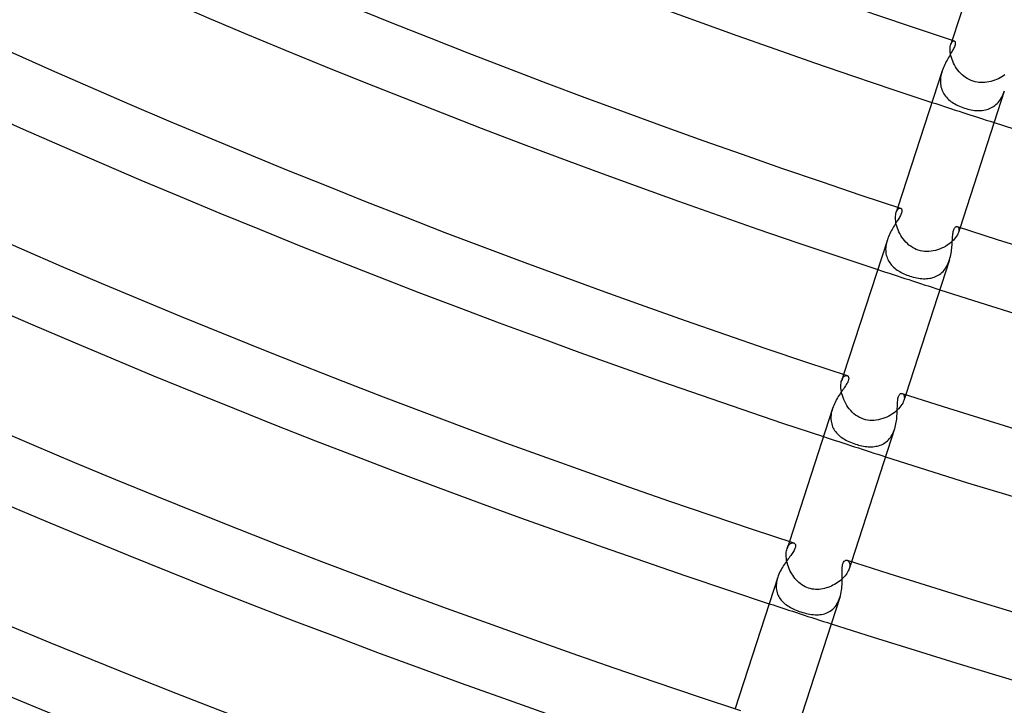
# Model space of a CAD drawing. Header units: millimetres. Extents: x -660 to 660, y -630 to 630.
# Tile 38 of 125: x -218 to -157, y -528 to -486. Entities that reach past the tile are written whole.
import ezdxf

# ---------------------------------------------------------------- set-up
doc = ezdxf.new("R2010")
doc.units = ezdxf.units.MM
doc.layers.add('HIDDEN', color=7, linetype='Continuous')
doc.layers.add('THICK', color=7, linetype='Continuous')

msp = doc.modelspace()

# ---------------------------------------------------------------- linework, layer by layer
at = {"layer": 'HIDDEN'}
for p, q in [((-160.504, -487.508), (-160.585, -487.759)), ((-160.56, -487.694), (-160.531, -487.641)), ((-160.531, -487.641), (-160.5, -487.6)), ((-160.5, -487.6), (-160.468, -487.571)), ((-160.468, -487.571), (-160.435, -487.553)), ((-160.435, -487.553), (-160.405, -487.546)), ((-160.405, -487.546), (-160.376, -487.55)), ((-160.627, -488.059), (-160.624, -487.972)), ((-160.624, -488.153), (-160.627, -488.059)), ((-160.624, -487.972), (-160.616, -487.893)), ((-160.615, -488.251), (-160.624, -488.153)), ((-160.616, -487.893), (-160.603, -487.822)), ((-160.599, -488.354), (-160.615, -488.251)), ((-160.603, -487.822), (-160.585, -487.758)), ((-160.585, -487.758), (-160.56, -487.694)), ((-160.576, -488.461), (-160.599, -488.354)), ((-160.546, -488.572), (-160.576, -488.461)), ((-160.51, -488.683), (-160.546, -488.572)), ((-160.466, -488.795), (-160.51, -488.683)), ((-160.416, -488.907), (-160.466, -488.795)), ((-161.144, -489.484), (-161.17, -489.584)), ((-161.114, -489.385), (-161.144, -489.484)), ((-160.359, -489.018), (-160.416, -488.907)), ((-160.296, -489.128), (-160.359, -489.018)), ((-160.227, -489.235), (-160.296, -489.128)), ((-160.151, -489.339), (-160.227, -489.235)), ((-160.07, -489.438), (-160.151, -489.339)), ((-159.982, -489.534), (-160.07, -489.438)), ((-161.217, -489.883), (-161.223, -489.981)), ((-161.223, -489.981), (-161.222, -490.079)), ((-161.222, -490.079), (-161.216, -490.176)), ((-161.207, -489.783), (-161.217, -489.883)), ((-161.191, -489.684), (-161.207, -489.783)), ((-161.17, -489.584), (-161.191, -489.684)), ((-159.889, -489.624), (-159.982, -489.534)), ((-159.79, -489.708), (-159.889, -489.624)), ((-159.686, -489.786), (-159.79, -489.708)), ((-159.576, -489.857), (-159.686, -489.786)), ((-159.461, -489.92), (-159.576, -489.857)), ((-159.342, -489.974), (-159.461, -489.92)), ((-159.217, -490.02), (-159.342, -489.974)), ((-159.1, -490.053), (-159.217, -490.02)), ((-158.981, -490.079), (-159.1, -490.053)), ((-158.86, -490.096), (-158.981, -490.079)), ((-158.737, -490.105), (-158.86, -490.096)), ((-158.492, -490.1), (-158.615, -490.106)), ((-158.37, -490.086), (-158.492, -490.1)), ((-158.248, -490.064), (-158.37, -490.086)), ((-158.128, -490.037), (-158.248, -490.064)), ((-158.01, -490.002), (-158.128, -490.037)), ((-157.894, -489.962), (-158.01, -490.002)), ((-157.781, -489.916), (-157.894, -489.962)), ((-157.672, -489.865), (-157.781, -489.916)), ((-157.566, -489.81), (-157.672, -489.865)), ((-157.464, -489.75), (-157.566, -489.81)), ((-157.368, -489.686), (-157.464, -489.75)), ((-157.276, -489.618), (-157.368, -489.686)), ((-161.216, -490.176), (-161.204, -490.27)), ((-161.204, -490.27), (-161.186, -490.362)), ((-161.186, -490.362), (-161.162, -490.452)), ((-161.162, -490.452), (-161.133, -490.539)), ((-161.133, -490.539), (-161.099, -490.623)), ((-161.099, -490.623), (-161.059, -490.705)), ((-161.059, -490.705), (-161.014, -490.783)), ((-158.615, -490.106), (-158.737, -490.105)), ((-157.343, -490.716), (-157.309, -490.62)), ((-161.014, -490.783), (-160.965, -490.859)), ((-160.965, -490.859), (-160.911, -490.931)), ((-160.911, -490.931), (-160.852, -491)), ((-160.852, -491), (-160.79, -491.067)), ((-160.79, -491.067), (-160.723, -491.13)), ((-160.723, -491.13), (-160.653, -491.191)), ((-160.653, -491.191), (-160.579, -491.249)), ((-160.579, -491.249), (-160.501, -491.305)), ((-160.501, -491.305), (-160.419, -491.359)), ((-157.687, -491.315), (-157.626, -491.241)), ((-157.626, -491.241), (-157.568, -491.162)), ((-157.568, -491.162), (-157.515, -491.079)), ((-157.515, -491.079), (-157.466, -490.993)), ((-157.466, -490.993), (-157.421, -490.903)), ((-157.421, -490.903), (-157.38, -490.811)), ((-157.38, -490.811), (-157.343, -490.716)), ((-160.419, -491.359), (-160.333, -491.411)), ((-160.333, -491.411), (-160.243, -491.46)), ((-160.243, -491.46), (-160.15, -491.506)), ((-160.15, -491.506), (-160.054, -491.551)), ((-160.054, -491.551), (-159.954, -491.592)), ((-159.954, -491.592), (-159.853, -491.63)), ((-159.853, -491.63), (-159.752, -491.665)), ((-159.752, -491.665), (-159.649, -491.696)), ((-159.649, -491.696), (-159.547, -491.724)), ((-159.547, -491.724), (-159.445, -491.749)), ((-159.445, -491.749), (-159.344, -491.77)), ((-159.344, -491.77), (-159.243, -491.787)), ((-159.243, -491.787), (-159.142, -491.8)), ((-159.142, -491.8), (-159.042, -491.809)), ((-159.042, -491.809), (-158.944, -491.814)), ((-158.944, -491.814), (-158.846, -491.815)), ((-158.846, -491.815), (-158.75, -491.812)), ((-158.75, -491.812), (-158.656, -491.804)), ((-158.656, -491.804), (-158.563, -491.792)), ((-158.563, -491.792), (-158.471, -491.774)), ((-158.471, -491.774), (-158.382, -491.752)), ((-158.382, -491.752), (-158.294, -491.725)), ((-158.294, -491.725), (-158.209, -491.692)), ((-158.209, -491.692), (-158.126, -491.654)), ((-158.126, -491.654), (-158.045, -491.611)), ((-158.045, -491.611), (-157.967, -491.562)), ((-157.967, -491.562), (-157.892, -491.508)), ((-157.892, -491.508), (-157.82, -491.449)), ((-157.82, -491.449), (-157.752, -491.385)), ((-157.752, -491.385), (-157.687, -491.315)), ((-163.826, -497.732), (-163.926, -498.039)), ((-163.898, -497.968), (-163.867, -497.91)), ((-163.867, -497.91), (-163.833, -497.863)), ((-163.833, -497.863), (-163.798, -497.826)), ((-163.798, -497.826), (-163.761, -497.801)), ((-163.761, -497.801), (-163.725, -497.786)), ((-163.725, -497.786), (-163.691, -497.782)), ((-163.691, -497.782), (-163.659, -497.787)), ((-163.972, -498.36), (-163.968, -498.269)), ((-163.969, -498.458), (-163.972, -498.36)), ((-163.96, -498.561), (-163.969, -498.458)), ((-163.968, -498.269), (-163.959, -498.184)), ((-163.959, -498.184), (-163.945, -498.108)), ((-163.945, -498.108), (-163.925, -498.038)), ((-163.925, -498.038), (-163.898, -497.968)), ((-163.944, -498.667), (-163.96, -498.561)), ((-163.922, -498.777), (-163.944, -498.667)), ((-163.892, -498.89), (-163.922, -498.777)), ((-163.856, -499.004), (-163.892, -498.89)), ((-163.813, -499.118), (-163.856, -499.004)), ((-163.763, -499.232), (-163.813, -499.118)), ((-160.189, -498.914), (-160.16, -498.929)), ((-160.16, -498.929), (-160.135, -498.953)), ((-160.135, -498.953), (-160.114, -498.987)), ((-160.022, -498.968), (-160.121, -499.275)), ((-160.114, -498.987), (-160.1, -499.029)), ((-160.093, -499.137), (-160.102, -499.203)), ((-160.1, -499.029), (-160.092, -499.079)), ((-160.092, -499.079), (-160.093, -499.137)), ((-164.471, -499.717), (-164.5, -499.814)), ((-163.707, -499.344), (-163.763, -499.232)), ((-163.645, -499.455), (-163.707, -499.344)), ((-163.576, -499.563), (-163.645, -499.455)), ((-163.502, -499.668), (-163.576, -499.563)), ((-163.421, -499.768), (-163.502, -499.668)), ((-160.354, -499.666), (-160.429, -499.748)), ((-160.289, -499.584), (-160.354, -499.666)), ((-160.232, -499.503), (-160.289, -499.584)), ((-160.185, -499.423), (-160.232, -499.503)), ((-160.148, -499.346), (-160.185, -499.423)), ((-160.121, -499.275), (-160.148, -499.346)), ((-160.102, -499.203), (-160.121, -499.275)), ((-164.57, -500.202), (-164.574, -500.298)), ((-164.574, -500.298), (-164.573, -500.392)), ((-164.56, -500.105), (-164.57, -500.202)), ((-164.545, -500.008), (-164.56, -500.105)), ((-164.525, -499.91), (-164.545, -500.008)), ((-164.5, -499.814), (-164.525, -499.91)), ((-163.335, -499.864), (-163.421, -499.768)), ((-163.242, -499.955), (-163.335, -499.864)), ((-163.145, -500.04), (-163.242, -499.955)), ((-163.041, -500.119), (-163.145, -500.04)), ((-162.932, -500.19), (-163.041, -500.119)), ((-162.818, -500.254), (-162.932, -500.19)), ((-162.699, -500.308), (-162.818, -500.254)), ((-162.575, -500.354), (-162.699, -500.308)), ((-161.399, -500.336), (-161.528, -500.373)), ((-161.274, -500.293), (-161.399, -500.336)), ((-161.151, -500.242), (-161.274, -500.293)), ((-161.031, -500.186), (-161.151, -500.242)), ((-160.916, -500.123), (-161.031, -500.186)), ((-160.806, -500.056), (-160.916, -500.123)), ((-160.702, -499.984), (-160.806, -500.056)), ((-160.604, -499.909), (-160.702, -499.984)), ((-160.513, -499.829), (-160.604, -499.909)), ((-160.429, -499.748), (-160.513, -499.829)), ((-164.573, -500.392), (-164.566, -500.485)), ((-164.566, -500.485), (-164.554, -500.575)), ((-164.554, -500.575), (-164.536, -500.664)), ((-164.536, -500.664), (-164.512, -500.751)), ((-164.512, -500.751), (-164.483, -500.834)), ((-164.483, -500.834), (-164.449, -500.915)), ((-164.449, -500.915), (-164.411, -500.993)), ((-162.448, -500.39), (-162.575, -500.354)), ((-162.318, -500.416), (-162.448, -500.39)), ((-162.187, -500.432), (-162.318, -500.416)), ((-162.054, -500.438), (-162.187, -500.432)), ((-161.922, -500.435), (-162.054, -500.438)), ((-161.789, -500.423), (-161.922, -500.435)), ((-161.658, -500.402), (-161.789, -500.423)), ((-161.528, -500.373), (-161.658, -500.402)), ((-160.701, -501.051), (-160.666, -500.952)), ((-164.411, -500.993), (-164.367, -501.068)), ((-164.367, -501.068), (-164.319, -501.14)), ((-164.319, -501.14), (-164.266, -501.21)), ((-164.266, -501.21), (-164.21, -501.277)), ((-164.21, -501.277), (-164.149, -501.341)), ((-164.149, -501.341), (-164.085, -501.402)), ((-164.085, -501.402), (-164.017, -501.46)), ((-164.017, -501.46), (-163.946, -501.516)), ((-163.946, -501.516), (-163.871, -501.57)), ((-160.997, -501.58), (-160.937, -501.502)), ((-160.937, -501.502), (-160.881, -501.419)), ((-160.881, -501.419), (-160.829, -501.332)), ((-160.829, -501.332), (-160.782, -501.241)), ((-160.782, -501.241), (-160.739, -501.148)), ((-160.739, -501.148), (-160.701, -501.051)), ((-163.871, -501.57), (-163.794, -501.621)), ((-163.794, -501.621), (-163.713, -501.669)), ((-163.713, -501.669), (-163.631, -501.715)), ((-163.631, -501.715), (-163.545, -501.759)), ((-163.545, -501.759), (-163.458, -501.801)), ((-163.458, -501.801), (-163.368, -501.84)), ((-163.368, -501.84), (-163.277, -501.877)), ((-163.277, -501.877), (-163.184, -501.911)), ((-163.184, -501.911), (-163.091, -501.943)), ((-163.091, -501.943), (-162.986, -501.975)), ((-162.986, -501.975), (-162.881, -502.004)), ((-162.881, -502.004), (-162.776, -502.029)), ((-162.776, -502.029), (-162.672, -502.051)), ((-162.672, -502.051), (-162.569, -502.069)), ((-162.569, -502.069), (-162.466, -502.083)), ((-162.466, -502.083), (-162.364, -502.093)), ((-162.364, -502.093), (-162.264, -502.099)), ((-162.264, -502.099), (-162.164, -502.1)), ((-162.164, -502.1), (-162.067, -502.097)), ((-162.067, -502.097), (-161.971, -502.089)), ((-161.971, -502.089), (-161.876, -502.077)), ((-161.876, -502.077), (-161.784, -502.059)), ((-161.784, -502.059), (-161.693, -502.036)), ((-161.693, -502.036), (-161.605, -502.008)), ((-161.605, -502.008), (-161.519, -501.974)), ((-161.519, -501.974), (-161.435, -501.935)), ((-161.435, -501.935), (-161.354, -501.89)), ((-161.354, -501.89), (-161.276, -501.839)), ((-161.276, -501.839), (-161.201, -501.782)), ((-161.201, -501.782), (-161.129, -501.72)), ((-161.129, -501.72), (-161.062, -501.653)), ((-161.062, -501.653), (-160.997, -501.58)), ((-167.148, -507.956), (-167.267, -508.322)), ((-167.238, -508.247), (-167.205, -508.183)), ((-167.205, -508.183), (-167.168, -508.13)), ((-167.168, -508.13), (-167.13, -508.087)), ((-167.13, -508.087), (-167.089, -508.055)), ((-167.089, -508.055), (-167.049, -508.034)), ((-167.049, -508.034), (-167.009, -508.022)), ((-167.009, -508.022), (-166.971, -508.019)), ((-166.971, -508.019), (-166.935, -508.026)), ((-167.318, -508.681), (-167.314, -508.58)), ((-167.314, -508.789), (-167.318, -508.681)), ((-167.314, -508.58), (-167.304, -508.486)), ((-167.303, -508.901), (-167.314, -508.789)), ((-167.304, -508.486), (-167.288, -508.4)), ((-167.288, -508.4), (-167.267, -508.322)), ((-167.267, -508.322), (-167.238, -508.247)), ((-167.285, -509.017), (-167.303, -508.901)), ((-167.259, -509.136), (-167.285, -509.017)), ((-167.226, -509.256), (-167.259, -509.136)), ((-167.185, -509.378), (-167.226, -509.256)), ((-167.138, -509.498), (-167.185, -509.378)), ((-163.557, -509.124), (-163.52, -509.142)), ((-163.52, -509.142), (-163.488, -509.171)), ((-163.488, -509.171), (-163.461, -509.212)), ((-163.344, -509.192), (-163.463, -509.558)), ((-163.461, -509.212), (-163.441, -509.263)), ((-163.441, -509.263), (-163.431, -509.324)), ((-163.431, -509.324), (-163.43, -509.394)), ((-167.083, -509.618), (-167.138, -509.498)), ((-167.022, -509.736), (-167.083, -509.618)), ((-166.954, -509.85), (-167.022, -509.736)), ((-166.88, -509.962), (-166.954, -509.85)), ((-166.799, -510.069), (-166.88, -509.962)), ((-163.705, -509.971), (-163.782, -510.057)), ((-163.637, -509.885), (-163.705, -509.971)), ((-163.579, -509.8), (-163.637, -509.885)), ((-163.531, -509.717), (-163.579, -509.8)), ((-163.492, -509.635), (-163.531, -509.717)), ((-163.462, -509.557), (-163.492, -509.635)), ((-163.44, -509.472), (-163.462, -509.557)), ((-163.43, -509.394), (-163.44, -509.472)), ((-167.923, -510.532), (-167.925, -510.627)), ((-167.914, -510.436), (-167.923, -510.532)), ((-167.9, -510.338), (-167.914, -510.436)), ((-167.881, -510.24), (-167.9, -510.338)), ((-167.856, -510.142), (-167.881, -510.24)), ((-167.826, -510.044), (-167.856, -510.142)), ((-166.712, -510.172), (-166.799, -510.069)), ((-166.619, -510.269), (-166.712, -510.172)), ((-166.519, -510.36), (-166.619, -510.269)), ((-166.414, -510.444), (-166.519, -510.36)), ((-166.302, -510.519), (-166.414, -510.444)), ((-166.185, -510.587), (-166.302, -510.519)), ((-166.062, -510.644), (-166.185, -510.587)), ((-164.508, -510.565), (-164.631, -510.618)), ((-164.389, -510.507), (-164.508, -510.565)), ((-164.274, -510.443), (-164.389, -510.507)), ((-164.163, -510.374), (-164.274, -510.443)), ((-164.058, -510.299), (-164.163, -510.374)), ((-163.959, -510.222), (-164.058, -510.299)), ((-163.867, -510.14), (-163.959, -510.222)), ((-163.782, -510.057), (-163.867, -510.14)), ((-167.925, -510.627), (-167.922, -510.721)), ((-167.922, -510.721), (-167.913, -510.813)), ((-167.913, -510.813), (-167.898, -510.903)), ((-167.898, -510.903), (-167.878, -510.99)), ((-167.878, -510.99), (-167.852, -511.075)), ((-167.852, -511.075), (-167.821, -511.157)), ((-167.821, -511.157), (-167.785, -511.236)), ((-165.934, -510.692), (-166.062, -510.644)), ((-165.807, -510.728), (-165.934, -510.692)), ((-165.676, -510.753), (-165.807, -510.728)), ((-165.544, -510.768), (-165.676, -510.753)), ((-165.411, -510.773), (-165.544, -510.768)), ((-165.278, -510.768), (-165.411, -510.773)), ((-165.145, -510.754), (-165.278, -510.768)), ((-165.014, -510.732), (-165.145, -510.754)), ((-164.884, -510.701), (-165.014, -510.732)), ((-164.756, -510.663), (-164.884, -510.701)), ((-164.631, -510.618), (-164.756, -510.663)), ((-167.785, -511.236), (-167.743, -511.312)), ((-167.743, -511.312), (-167.697, -511.385)), ((-167.697, -511.385), (-167.646, -511.456)), ((-167.646, -511.456), (-167.591, -511.523)), ((-167.591, -511.523), (-167.532, -511.588)), ((-167.532, -511.588), (-167.468, -511.65)), ((-167.468, -511.65), (-167.402, -511.709)), ((-167.402, -511.709), (-167.331, -511.766)), ((-167.331, -511.766), (-167.257, -511.82)), ((-164.283, -511.808), (-164.229, -511.729)), ((-164.229, -511.729), (-164.18, -511.646)), ((-164.18, -511.646), (-164.134, -511.559)), ((-164.134, -511.559), (-164.093, -511.469)), ((-164.093, -511.469), (-164.055, -511.376)), ((-164.055, -511.376), (-164.022, -511.28)), ((-167.257, -511.82), (-167.18, -511.872)), ((-167.18, -511.872), (-167.098, -511.922)), ((-167.098, -511.922), (-167.012, -511.97)), ((-167.012, -511.97), (-166.923, -512.016)), ((-166.923, -512.016), (-166.83, -512.061)), ((-166.83, -512.061), (-166.733, -512.103)), ((-166.733, -512.103), (-166.633, -512.144)), ((-166.633, -512.144), (-166.532, -512.181)), ((-166.532, -512.181), (-166.429, -512.216)), ((-166.429, -512.216), (-166.328, -512.248)), ((-166.328, -512.248), (-166.227, -512.276)), ((-166.227, -512.276), (-166.127, -512.301)), ((-166.127, -512.301), (-166.027, -512.323)), ((-166.027, -512.323), (-165.927, -512.342)), ((-165.927, -512.342), (-165.829, -512.358)), ((-165.829, -512.358), (-165.731, -512.369)), ((-165.731, -512.369), (-165.635, -512.378)), ((-165.635, -512.378), (-165.54, -512.382)), ((-165.54, -512.382), (-165.446, -512.382)), ((-165.446, -512.382), (-165.354, -512.378)), ((-165.354, -512.378), (-165.263, -512.37)), ((-165.263, -512.37), (-165.174, -512.357)), ((-165.174, -512.357), (-165.087, -512.34)), ((-165.087, -512.34), (-165.002, -512.317)), ((-165.002, -512.317), (-164.918, -512.29)), ((-164.918, -512.29), (-164.836, -512.258)), ((-164.836, -512.258), (-164.757, -512.22)), ((-164.757, -512.22), (-164.68, -512.177)), ((-164.68, -512.177), (-164.606, -512.129)), ((-164.606, -512.129), (-164.535, -512.075)), ((-164.535, -512.075), (-164.467, -512.016)), ((-164.467, -512.016), (-164.402, -511.952)), ((-164.402, -511.952), (-164.341, -511.883)), ((-164.341, -511.883), (-164.283, -511.808)), ((-170.47, -518.18), (-170.609, -518.608)), ((-170.556, -518.482), (-170.525, -518.43)), ((-170.525, -518.43), (-170.491, -518.384)), ((-170.491, -518.384), (-170.456, -518.346)), ((-170.456, -518.346), (-170.419, -518.315)), ((-170.419, -518.315), (-170.382, -518.291)), ((-170.382, -518.291), (-170.345, -518.274)), ((-170.345, -518.274), (-170.308, -518.263)), ((-170.308, -518.263), (-170.272, -518.258)), ((-170.272, -518.258), (-170.237, -518.259)), ((-170.237, -518.259), (-170.205, -518.267)), ((-170.664, -519.02), (-170.663, -518.927)), ((-170.66, -519.117), (-170.664, -519.02)), ((-170.663, -518.927), (-170.656, -518.839)), ((-170.656, -518.839), (-170.645, -518.757)), ((-170.645, -518.757), (-170.629, -518.68)), ((-170.629, -518.68), (-170.609, -518.608)), ((-170.609, -518.608), (-170.584, -518.541)), ((-170.584, -518.541), (-170.556, -518.482)), ((-170.65, -519.216), (-170.66, -519.117)), ((-170.635, -519.318), (-170.65, -519.216)), ((-170.615, -519.422), (-170.635, -519.318)), ((-170.589, -519.527), (-170.615, -519.422)), ((-170.558, -519.632), (-170.589, -519.527)), ((-170.521, -519.738), (-170.558, -519.632)), ((-166.931, -519.331), (-166.9, -519.344)), ((-166.9, -519.344), (-166.871, -519.363)), ((-166.871, -519.363), (-166.845, -519.388)), ((-166.845, -519.388), (-166.821, -519.419)), ((-166.821, -519.419), (-166.801, -519.456)), ((-166.666, -519.416), (-166.805, -519.844)), ((-166.801, -519.456), (-166.785, -519.497)), ((-166.785, -519.497), (-166.774, -519.544)), ((-166.774, -519.544), (-166.768, -519.595)), ((-166.768, -519.595), (-166.768, -519.651)), ((-170.48, -519.843), (-170.521, -519.738)), ((-170.433, -519.947), (-170.48, -519.843)), ((-170.382, -520.049), (-170.433, -519.947)), ((-170.326, -520.15), (-170.382, -520.049)), ((-170.265, -520.247), (-170.326, -520.15)), ((-166.998, -520.204), (-167.055, -520.277)), ((-166.946, -520.13), (-166.998, -520.204)), ((-166.9, -520.056), (-166.946, -520.13)), ((-166.861, -519.983), (-166.9, -520.056)), ((-166.83, -519.912), (-166.861, -519.983)), ((-166.805, -519.844), (-166.83, -519.912)), ((-166.786, -519.777), (-166.805, -519.844)), ((-166.773, -519.712), (-166.786, -519.777)), ((-166.768, -519.651), (-166.773, -519.712)), ((-171.267, -520.763), (-171.274, -520.86)), ((-171.254, -520.665), (-171.267, -520.763)), ((-171.235, -520.567), (-171.254, -520.665)), ((-171.211, -520.469), (-171.235, -520.567)), ((-171.182, -520.371), (-171.211, -520.469)), ((-170.2, -520.342), (-170.265, -520.247)), ((-170.13, -520.434), (-170.2, -520.342)), ((-170.055, -520.522), (-170.13, -520.434)), ((-169.975, -520.606), (-170.055, -520.522)), ((-169.892, -520.686), (-169.975, -520.606)), ((-169.803, -520.76), (-169.892, -520.686)), ((-169.71, -520.828), (-169.803, -520.76)), ((-169.612, -520.89), (-169.71, -520.828)), ((-167.701, -520.806), (-167.799, -520.858)), ((-167.607, -520.75), (-167.701, -520.806)), ((-167.516, -520.691), (-167.607, -520.75)), ((-167.428, -520.628), (-167.516, -520.691)), ((-167.344, -520.562), (-167.428, -520.628)), ((-167.264, -520.494), (-167.344, -520.562)), ((-167.189, -520.423), (-167.264, -520.494)), ((-167.119, -520.351), (-167.189, -520.423)), ((-167.055, -520.277), (-167.119, -520.351)), ((-171.274, -520.86), (-171.275, -520.955)), ((-171.275, -520.955), (-171.27, -521.047)), ((-171.27, -521.047), (-171.259, -521.138)), ((-171.259, -521.138), (-171.242, -521.226)), ((-171.242, -521.226), (-171.219, -521.312)), ((-171.219, -521.312), (-171.191, -521.395)), ((-171.191, -521.395), (-171.157, -521.475)), ((-169.51, -520.946), (-169.612, -520.89)), ((-169.404, -520.994), (-169.51, -520.946)), ((-169.294, -521.034), (-169.404, -520.994)), ((-169.189, -521.065), (-169.294, -521.034)), ((-169.082, -521.087), (-169.189, -521.065)), ((-168.973, -521.103), (-169.082, -521.087)), ((-168.863, -521.111), (-168.973, -521.103)), ((-168.753, -521.112), (-168.863, -521.111)), ((-168.644, -521.107), (-168.753, -521.112)), ((-168.534, -521.095), (-168.644, -521.107)), ((-168.426, -521.077), (-168.534, -521.095)), ((-168.318, -521.053), (-168.426, -521.077)), ((-168.211, -521.024), (-168.318, -521.053)), ((-168.105, -520.99), (-168.211, -521.024)), ((-168.001, -520.951), (-168.105, -520.99)), ((-167.899, -520.907), (-168.001, -520.951)), ((-167.799, -520.858), (-167.899, -520.907)), ((-171.157, -521.475), (-171.118, -521.552)), ((-171.118, -521.552), (-171.074, -521.626)), ((-171.074, -521.626), (-171.026, -521.697)), ((-171.026, -521.697), (-170.973, -521.765)), ((-170.973, -521.765), (-170.915, -521.83)), ((-170.915, -521.83), (-170.854, -521.893)), ((-170.854, -521.893), (-170.788, -521.952)), ((-170.788, -521.952), (-170.719, -522.009)), ((-170.719, -522.009), (-170.647, -522.063)), ((-167.613, -522.091), (-167.556, -522.004)), ((-167.556, -522.004), (-167.504, -521.911)), ((-167.504, -521.911), (-167.457, -521.814)), ((-167.457, -521.814), (-167.415, -521.712)), ((-167.415, -521.712), (-167.378, -521.607)), ((-170.647, -522.063), (-170.571, -522.115)), ((-170.571, -522.115), (-170.491, -522.165)), ((-170.491, -522.165), (-170.409, -522.212)), ((-170.409, -522.212), (-170.324, -522.257)), ((-170.324, -522.257), (-170.236, -522.3)), ((-170.236, -522.3), (-170.146, -522.341)), ((-170.146, -522.341), (-170.054, -522.381)), ((-170.054, -522.381), (-169.959, -522.418)), ((-169.959, -522.418), (-169.863, -522.453)), ((-169.863, -522.453), (-169.766, -522.486)), ((-169.766, -522.486), (-169.654, -522.52)), ((-169.654, -522.52), (-169.543, -522.552)), ((-169.543, -522.552), (-169.432, -522.579)), ((-169.432, -522.579), (-169.322, -522.603)), ((-169.322, -522.603), (-169.213, -522.624)), ((-169.213, -522.624), (-169.106, -522.64)), ((-169.106, -522.64), (-169, -522.652)), ((-169, -522.652), (-168.896, -522.659)), ((-168.693, -522.66), (-168.594, -522.652)), ((-168.594, -522.652), (-168.497, -522.639)), ((-168.497, -522.639), (-168.403, -522.621)), ((-168.403, -522.621), (-168.31, -522.596)), ((-168.31, -522.596), (-168.22, -522.566)), ((-168.22, -522.566), (-168.132, -522.529)), ((-168.132, -522.529), (-168.047, -522.486)), ((-168.047, -522.486), (-167.966, -522.437)), ((-167.966, -522.437), (-167.888, -522.381)), ((-167.888, -522.381), (-167.813, -522.318)), ((-167.813, -522.318), (-167.742, -522.249)), ((-167.742, -522.249), (-167.675, -522.173)), ((-167.675, -522.173), (-167.613, -522.091)), ((-168.896, -522.659), (-168.793, -522.662)), ((-168.793, -522.662), (-168.693, -522.66))]:
    msp.add_line(p, q, dxfattribs=at)
for radius, start, end in [(517.25, 251.77847, 252.22154), (528, 251.783, 252.21701), (538.75, 251.78729, 252.21272), (549.5, 251.79148, 252.20853)]:
    msp.add_arc((0, 0), radius, start, end, dxfattribs=at)
at = {"layer": 'THICK'}
for p, q in [((-157.756, -479.051), (-160.504, -487.508)), ((-160.376, -487.55), (-160.359, -487.558)), ((-160.359, -487.558), (-160.344, -487.571)), ((-160.344, -487.571), (-160.331, -487.588)), ((-160.331, -487.588), (-160.321, -487.61)), ((-160.321, -487.61), (-160.314, -487.635)), ((-160.314, -487.635), (-160.31, -487.666)), ((-160.31, -487.666), (-160.311, -487.702)), ((-160.54, -488.248), (-160.583, -488.322)), ((-160.498, -488.176), (-160.54, -488.248)), ((-160.459, -488.105), (-160.498, -488.176)), ((-160.423, -488.036), (-160.459, -488.105)), ((-160.391, -487.969), (-160.423, -488.036)), ((-160.363, -487.905), (-160.391, -487.969)), ((-160.341, -487.845), (-160.363, -487.905)), ((-160.325, -487.791), (-160.341, -487.845)), ((-160.315, -487.744), (-160.325, -487.791)), ((-160.311, -487.702), (-160.315, -487.744)), ((-160.865, -488.814), (-160.912, -488.905)), ((-160.818, -488.726), (-160.865, -488.814)), ((-160.77, -488.64), (-160.818, -488.726)), ((-160.721, -488.557), (-160.77, -488.64)), ((-160.674, -488.476), (-160.721, -488.557)), ((-160.628, -488.398), (-160.674, -488.476)), ((-160.583, -488.322), (-160.628, -488.398)), ((-161.114, -489.386), (-163.826, -497.732)), ((-161.079, -489.285), (-161.114, -489.385)), ((-161.041, -489.188), (-161.079, -489.285)), ((-161.001, -489.092), (-161.041, -489.188)), ((-160.957, -488.997), (-161.001, -489.092)), ((-160.912, -488.905), (-160.957, -488.997)), ((-157.31, -490.622), (-160.022, -498.968)), ((-163.659, -497.787), (-163.641, -497.795)), ((-163.641, -497.795), (-163.625, -497.806)), ((-163.625, -497.806), (-163.611, -497.82)), ((-163.611, -497.82), (-163.599, -497.838)), ((-163.599, -497.838), (-163.59, -497.859)), ((-163.59, -497.859), (-163.582, -497.885)), ((-163.582, -497.885), (-163.578, -497.914)), ((-163.578, -497.914), (-163.578, -497.948)), ((-163.808, -498.479), (-163.85, -498.547)), ((-163.767, -498.413), (-163.808, -498.479)), ((-163.73, -498.35), (-163.767, -498.413)), ((-163.697, -498.289), (-163.73, -498.35)), ((-163.667, -498.231), (-163.697, -498.289)), ((-163.641, -498.176), (-163.667, -498.231)), ((-163.619, -498.124), (-163.641, -498.176)), ((-163.602, -498.074), (-163.619, -498.124)), ((-163.589, -498.028), (-163.602, -498.074)), ((-163.581, -497.986), (-163.589, -498.028)), ((-163.578, -497.948), (-163.581, -497.986)), ((-164.183, -499.085), (-164.23, -499.17)), ((-164.135, -499.002), (-164.183, -499.085)), ((-164.086, -498.921), (-164.135, -499.002)), ((-164.038, -498.842), (-164.086, -498.921)), ((-163.989, -498.765), (-164.038, -498.842)), ((-163.941, -498.69), (-163.989, -498.765)), ((-163.895, -498.617), (-163.941, -498.69)), ((-163.85, -498.547), (-163.895, -498.617)), ((-160.418, -499.158), (-160.401, -499.104)), ((-160.401, -499.104), (-160.382, -499.056)), ((-160.382, -499.056), (-160.361, -499.016)), ((-160.361, -499.016), (-160.338, -498.982)), ((-160.338, -498.982), (-160.314, -498.954)), ((-160.314, -498.954), (-160.289, -498.933)), ((-160.289, -498.933), (-160.263, -498.919)), ((-160.263, -498.919), (-160.238, -498.911)), ((-160.238, -498.911), (-160.213, -498.91)), ((-160.213, -498.91), (-160.189, -498.914)), ((-164.471, -499.718), (-167.148, -507.956)), ((-164.438, -499.623), (-164.471, -499.717)), ((-164.402, -499.529), (-164.438, -499.623)), ((-164.362, -499.436), (-164.402, -499.529)), ((-164.32, -499.346), (-164.362, -499.436)), ((-164.276, -499.257), (-164.32, -499.346)), ((-164.23, -499.17), (-164.276, -499.257)), ((-160.489, -499.769), (-160.483, -499.682)), ((-160.483, -499.682), (-160.478, -499.596)), ((-160.478, -499.596), (-160.472, -499.514)), ((-160.472, -499.514), (-160.464, -499.434)), ((-160.464, -499.434), (-160.456, -499.358)), ((-160.456, -499.358), (-160.445, -499.286)), ((-160.445, -499.286), (-160.433, -499.219)), ((-160.433, -499.219), (-160.418, -499.158)), ((-160.55, -500.443), (-160.536, -500.342)), ((-160.536, -500.342), (-160.525, -500.242)), ((-160.525, -500.242), (-160.515, -500.143)), ((-160.515, -500.143), (-160.507, -500.046)), ((-160.507, -500.046), (-160.5, -499.952)), ((-160.5, -499.952), (-160.494, -499.859)), ((-160.494, -499.859), (-160.489, -499.769)), ((-160.666, -500.952), (-160.636, -500.851)), ((-160.636, -500.851), (-160.609, -500.749)), ((-160.609, -500.749), (-160.586, -500.647)), ((-160.586, -500.647), (-160.567, -500.545)), ((-160.567, -500.545), (-160.55, -500.443)), ((-160.667, -500.953), (-163.344, -509.192)), ((-166.935, -508.026), (-166.913, -508.035)), ((-166.913, -508.035), (-166.893, -508.049)), ((-166.893, -508.049), (-166.875, -508.067)), ((-166.875, -508.067), (-166.86, -508.089)), ((-166.86, -508.089), (-166.849, -508.116)), ((-166.849, -508.116), (-166.841, -508.146)), ((-166.841, -508.146), (-166.837, -508.181)), ((-166.837, -508.181), (-166.838, -508.22)), ((-167.114, -508.78), (-167.162, -508.85)), ((-167.068, -508.712), (-167.114, -508.78)), ((-167.026, -508.647), (-167.068, -508.712)), ((-166.986, -508.584), (-167.026, -508.647)), ((-166.951, -508.523), (-166.986, -508.584)), ((-166.92, -508.465), (-166.951, -508.523)), ((-166.894, -508.41), (-166.92, -508.465)), ((-166.872, -508.358), (-166.894, -508.41)), ((-166.856, -508.309), (-166.872, -508.358)), ((-166.845, -508.263), (-166.856, -508.309)), ((-166.838, -508.22), (-166.845, -508.263)), ((-167.473, -509.315), (-167.525, -509.4)), ((-167.42, -509.232), (-167.473, -509.315)), ((-167.368, -509.151), (-167.42, -509.232)), ((-167.315, -509.073), (-167.368, -509.151)), ((-167.263, -508.996), (-167.315, -509.073)), ((-167.212, -508.922), (-167.263, -508.996)), ((-167.162, -508.85), (-167.212, -508.922)), ((-163.819, -509.425), (-163.806, -509.368)), ((-163.806, -509.368), (-163.791, -509.318)), ((-163.791, -509.318), (-163.774, -509.273)), ((-163.774, -509.273), (-163.755, -509.233)), ((-163.755, -509.233), (-163.733, -509.199)), ((-163.733, -509.199), (-163.71, -509.171)), ((-163.71, -509.171), (-163.685, -509.15)), ((-163.685, -509.15), (-163.659, -509.133)), ((-163.659, -509.133), (-163.633, -509.123)), ((-163.633, -509.123), (-163.607, -509.118)), ((-163.607, -509.118), (-163.582, -509.118)), ((-163.582, -509.118), (-163.557, -509.124)), ((-167.793, -509.949), (-167.826, -510.044)), ((-167.756, -509.854), (-167.793, -509.949)), ((-167.715, -509.76), (-167.756, -509.854)), ((-167.671, -509.667), (-167.715, -509.76)), ((-167.624, -509.576), (-167.671, -509.667)), ((-167.575, -509.487), (-167.624, -509.576)), ((-167.525, -509.4), (-167.575, -509.487)), ((-163.86, -510.032), (-163.858, -509.945)), ((-163.858, -509.945), (-163.856, -509.861)), ((-163.856, -509.861), (-163.853, -509.779)), ((-163.853, -509.779), (-163.85, -509.701)), ((-163.85, -509.701), (-163.845, -509.625)), ((-163.845, -509.625), (-163.838, -509.554)), ((-163.838, -509.554), (-163.83, -509.487)), ((-163.83, -509.487), (-163.819, -509.425)), ((-167.827, -510.046), (-170.47, -518.18)), ((-163.899, -510.69), (-163.888, -510.591)), ((-163.888, -510.591), (-163.88, -510.494)), ((-163.88, -510.494), (-163.874, -510.398)), ((-163.874, -510.398), (-163.869, -510.303)), ((-163.869, -510.303), (-163.865, -510.211)), ((-163.865, -510.211), (-163.863, -510.12)), ((-163.863, -510.12), (-163.86, -510.032)), ((-164.022, -511.28), (-163.993, -511.183)), ((-163.993, -511.183), (-163.968, -511.086)), ((-163.968, -511.086), (-163.946, -510.987)), ((-163.946, -510.987), (-163.927, -510.888)), ((-163.927, -510.888), (-163.912, -510.789)), ((-163.912, -510.789), (-163.899, -510.69)), ((-164.023, -511.282), (-166.666, -519.416)), ((-170.205, -518.267), (-170.178, -518.278)), ((-170.178, -518.278), (-170.154, -518.294)), ((-170.154, -518.294), (-170.133, -518.315)), ((-170.133, -518.315), (-170.115, -518.339)), ((-170.115, -518.339), (-170.101, -518.368)), ((-170.101, -518.368), (-170.092, -518.401)), ((-170.092, -518.401), (-170.088, -518.438)), ((-170.384, -519.036), (-170.435, -519.104)), ((-170.336, -518.969), (-170.384, -519.036)), ((-170.29, -518.905), (-170.336, -518.969)), ((-170.248, -518.843), (-170.29, -518.905)), ((-170.21, -518.783), (-170.248, -518.843)), ((-170.177, -518.725), (-170.21, -518.783)), ((-170.148, -518.669), (-170.177, -518.725)), ((-170.125, -518.617), (-170.148, -518.669)), ((-170.107, -518.567), (-170.125, -518.617)), ((-170.095, -518.521), (-170.107, -518.567)), ((-170.089, -518.477), (-170.095, -518.521)), ((-170.088, -518.438), (-170.089, -518.477)), ((-170.766, -519.56), (-170.821, -519.643)), ((-170.71, -519.479), (-170.766, -519.56)), ((-170.654, -519.4), (-170.71, -519.479)), ((-170.598, -519.323), (-170.654, -519.4)), ((-170.542, -519.248), (-170.598, -519.323)), ((-170.488, -519.175), (-170.542, -519.248)), ((-170.435, -519.104), (-170.488, -519.175)), ((-167.222, -519.675), (-167.207, -519.59)), ((-167.207, -519.59), (-167.184, -519.51)), ((-167.184, -519.51), (-167.154, -519.441)), ((-167.154, -519.441), (-167.118, -519.39)), ((-167.118, -519.39), (-167.08, -519.356)), ((-167.08, -519.356), (-167.042, -519.335)), ((-167.042, -519.335), (-167.005, -519.324)), ((-167.005, -519.324), (-166.968, -519.323)), ((-166.968, -519.323), (-166.931, -519.331)), ((-171.111, -520.18), (-171.148, -520.276)), ((-171.069, -520.087), (-171.111, -520.18)), ((-171.024, -519.995), (-171.069, -520.087)), ((-170.977, -519.904), (-171.024, -519.995)), ((-170.927, -519.815), (-170.977, -519.904)), ((-170.875, -519.728), (-170.927, -519.815)), ((-170.821, -519.643), (-170.875, -519.728)), ((-167.238, -519.93), (-167.235, -519.847)), ((-167.238, -520.018), (-167.238, -519.93)), ((-167.238, -520.109), (-167.238, -520.018)), ((-167.236, -520.205), (-167.238, -520.109)), ((-167.235, -520.303), (-167.236, -520.205)), ((-167.235, -519.847), (-167.231, -519.762)), ((-167.231, -519.762), (-167.222, -519.675)), ((-171.182, -520.371), (-173.792, -528.404)), ((-171.148, -520.276), (-171.182, -520.371)), ((-167.251, -520.943), (-167.243, -520.832)), ((-167.243, -520.832), (-167.238, -520.723)), ((-167.238, -520.723), (-167.235, -520.615)), ((-167.234, -520.405), (-167.235, -520.303)), ((-167.235, -520.615), (-167.234, -520.509)), ((-167.234, -520.509), (-167.234, -520.405)), ((-167.345, -521.5), (-167.318, -521.39)), ((-167.318, -521.39), (-167.295, -521.279)), ((-167.295, -521.279), (-167.277, -521.167)), ((-167.277, -521.167), (-167.262, -521.055)), ((-167.262, -521.055), (-167.251, -520.943)), ((-167.378, -521.607), (-169.987, -529.64)), ((-167.378, -521.607), (-167.345, -521.5))]:
    msp.add_line(p, q, dxfattribs=at)
for radius, start, end in [(513.25, 216.20828, 251.79176), (517.25, 216.22151, 251.77847), (524, 216.19945, 251.80053), (528, 216.21704, 251.783), (534.75, 216.19034, 251.8097), (538.75, 216.21269, 251.78729), (545.5, 216.18083, 251.81921), (549.5, 216.20856, 251.79148), (556.25, 216.17086, 251.82912), (560.25, 216.20455, 251.79549), (567, 216.16044, 251.83955), (571, 216.20071, 251.79933), (577.75, 216.149377, 251.850607), (581.75, 216.19699, 251.802994), (588.5, 216.137689, 251.862352), (592.5, 216.19338, 251.806603), (599.25, 216.125026, 251.875015), (603.25, 216.189943, 251.810041), (611, 216.174014, 251.825969), (615, 216.186104, 251.813937), (517.25, 252.22154, 287.77844), (524, 252.19948, 287.80056), (528, 252.21701, 287.78297), (534.75, 252.19031, 287.80967), (538.75, 252.21272, 287.78732), (545.5, 252.1808, 287.81918), (549.5, 252.20853, 287.79145)]:
    msp.add_arc((0, 0), radius, start, end, dxfattribs=at)

doc.saveas('drawing.dxf')
